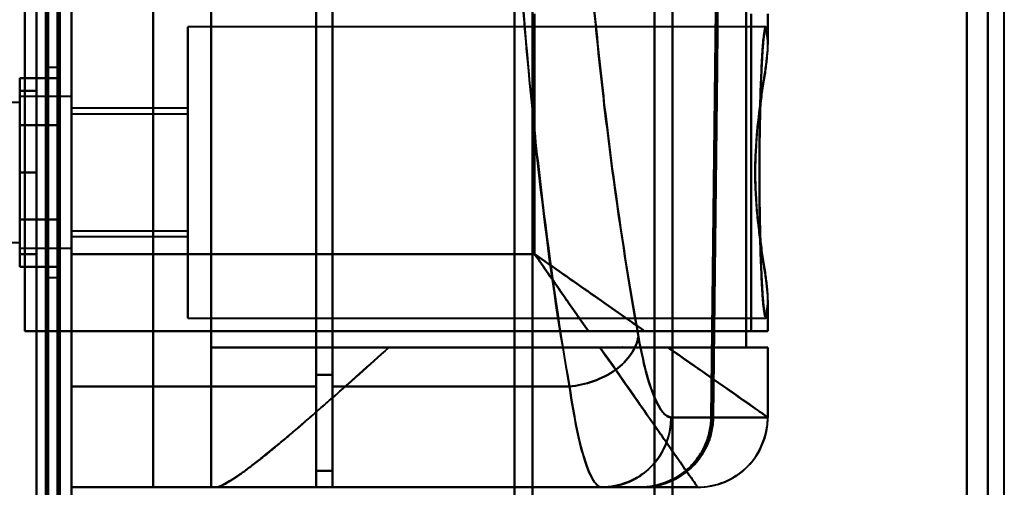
# Model space of a CAD drawing. Header units: millimetres. Extents: x -1352 to 2139, y -120 to 1046.
# Tile 53 of 77: x 583 to 625, y 219 to 239. Entities that reach past the tile are written whole.
import ezdxf

# ---------------------------------------------------------------- set-up
doc = ezdxf.new("R2010")
doc.units = ezdxf.units.MM
doc.layers.add('A-GENM', color=13, linetype='Continuous', lineweight=40)
doc.layers.add('G-IMPT', color=8, linetype='Continuous', lineweight=40)

# ---------------------------------------------------------------- blocks, each defined once
blk = doc.blocks.new('Maintenance r21 - Maintenance r21-755170-Avant')
at = {"layer": 'A-GENM'}
for p, q in [((585, 0), (585, 973.372)), ((585, 973.372), (585, 0))]:
    blk.add_line(p, q, dxfattribs=at)
blk = doc.blocks.new('Souche connecteur circulaire R23 - Souche connecteur circulaire R23-755163-Avant')
at = {"layer": 'A-GENM'}
for p, q in [((585, 349.372), (585, 191.872)), ((625, 191.872), (625, 349.372))]:
    blk.add_line(p, q, dxfattribs=at)
blk = doc.blocks.new('NEXA 1000 CALQUES_dwg-755156-Avant')
at = {"layer": 'G-IMPT'}
for p, q in [((585, 128.972), (585, 972.772)), ((584.5, 501.872), (584.5, 196.883)), ((584.5, 184.872), (584.5, 501.872)), ((584.5, 184.872), (584.5, 501.872)), ((584.5, 501.872), (584.5, 184.872)), ((585, 196.883), (585, 501.872)), ((585, 184.872), (585, 501.872)), ((585, 501.872), (585, 184.872)), ((585, 501.872), (585, 184.872)), ((604, 501.872), (604, 196.883)), ((604, 196.883), (604, 501.872)), ((604.773, 501.281), (604.773, 197.429)), ((604.773, 197.429), (604.773, 501.281)), ((610, 500.838), (610, 197.839)), ((610, 197.839), (610, 500.838)), ((623.387, 500.838), (623.387, 197.839)), ((623.387, 197.839), (623.387, 500.838)), ((610.773, 500.246), (610.773, 198.386)), ((610.773, 198.386), (610.773, 500.246)), ((624.3, 500.246), (624.3, 198.386)), ((624.3, 198.386), (624.3, 500.246)), ((604, 489.862), (604, 184.872)), ((604, 184.872), (604, 489.862)), ((604.773, 489.315), (604.773, 185.464)), ((604.773, 185.464), (604.773, 489.315)), ((610, 488.906), (610, 185.907)), ((610, 185.907), (610, 488.906)), ((623.387, 488.906), (623.387, 185.907)), ((623.387, 185.907), (623.387, 488.906)), ((610.773, 488.359), (610.773, 186.498)), ((610.773, 186.498), (610.773, 488.359)), ((624.3, 488.359), (624.3, 186.498)), ((624.3, 186.498), (624.3, 488.359)), ((585, 223.194), (585, 293.194)), ((585, 293.194), (585, 223.194)), ((595.5, 223.194), (595.5, 293.194)), ((595.5, 293.194), (595.5, 223.194)), ((596.2, 293.194), (596.2, 223.194)), ((596.2, 223.194), (596.2, 293.194)), ((595.5, 292.713), (595.5, 223.693)), ((595.5, 223.693), (595.5, 292.713)), ((596.2, 223.693), (596.2, 292.713)), ((596.2, 292.713), (596.2, 223.693)), ((614.861, 237.846), (614.861, 239.172)), ((614.77, 238.622), (590, 238.622)), ((590, 238.622), (590, 232.372)), ((590, 232.372), (590, 238.622)), ((584.5, 236.872), (584, 236.872)), ((584, 236.872), (584, 232.372)), ((584, 232.372), (584, 236.872)), ((584.5, 236.872), (584.5, 227.872)), ((584.5, 236.872), (584.5, 227.872)), ((584.5, 232.372), (584.5, 236.872)), ((584.5, 232.372), (584.5, 236.872)), ((585, 235.622), (582.785, 235.622)), ((585, 235.622), (582.785, 235.622)), ((582.785, 235.622), (582.785, 233.997)), ((582.785, 230.747), (582.785, 235.622)), ((582.785, 235.622), (582.785, 233.997)), ((582.785, 229.558), (582.785, 235.622)), ((585, 232.372), (585, 235.622)), ((585, 235.622), (585, 232.372)), ((585, 232.372), (585, 235.622)), ((585, 235.622), (585, 232.372)), ((582.785, 235.372), (581.5, 235.372)), ((582.785, 235.372), (581.5, 235.372)), ((582.785, 230.872), (582.785, 235.372)), ((582.785, 235.372), (582.785, 230.872)), ((582.785, 235.372), (582.785, 229.774)), ((582.785, 229.774), (582.785, 235.372)), ((582.785, 235.187), (582.785, 229.122)), ((582.785, 235.187), (582.785, 230.747)), ((582.785, 229.122), (582.785, 235.187)), ((585, 229.122), (585, 235.187)), ((582.785, 234.97), (582.785, 229.372)), ((582.785, 229.372), (582.785, 234.97)), ((590, 235.122), (585, 235.122)), ((585, 235.122), (585, 232.372)), ((585, 232.372), (585, 235.122)), ((590, 234.872), (585, 234.872)), ((585, 234.872), (585, 232.372)), ((585, 232.372), (585, 234.872)), ((590, 232.372), (590, 235.122)), ((590, 235.122), (590, 232.372)), ((590, 234.872), (590, 232.372)), ((590, 232.372), (590, 234.872)), ((582.785, 233.997), (582.785, 229.558)), ((582.785, 229.122), (582.785, 233.997)), ((582.785, 233.997), (582.785, 229.122)), ((582.785, 229.372), (582.785, 233.872)), ((582.785, 233.872), (582.785, 229.372)), ((585, 229.122), (585, 233.997)), ((584, 232.372), (584, 227.872)), ((584, 227.872), (584, 232.372)), ((584.5, 227.872), (584.5, 232.372)), ((585, 229.558), (585, 232.372)), ((585, 232.372), (585, 229.872)), ((585, 232.372), (585, 229.122)), ((585, 229.872), (585, 232.372)), ((585, 230.747), (585, 232.372)), ((585, 232.372), (585, 229.622)), ((585, 232.372), (585, 229.122)), ((585, 229.622), (585, 232.372)), ((590, 232.372), (590, 229.872)), ((590, 229.872), (590, 232.372)), ((590, 232.372), (590, 226.122)), ((590, 229.622), (590, 232.372)), ((590, 226.122), (590, 232.372)), ((590, 232.372), (590, 229.622)), ((585, 229.872), (590, 229.872)), ((581.5, 229.372), (582.785, 229.372)), ((581.5, 229.372), (582.785, 229.372)), ((585, 229.622), (590, 229.622)), ((582.785, 229.122), (585, 229.122)), ((582.785, 229.122), (585, 229.122)), ((585, 225.572), (585, 228.872)), ((585, 228.872), (585, 225.572)), ((584, 227.872), (584.5, 227.872)), ((614.861, 225.572), (614.861, 226.899)), ((590, 226.122), (614.77, 226.122)), ((584.4, 225.572), (585, 225.572)), ((585, 225.572), (584.4, 225.572)), ((585, 128.972), (585, 225.572)), ((614.861, 225.572), (609.576, 225.572)), ((609.576, 225.572), (614.861, 225.572)), ((614.857, 225.572), (614.152, 225.572)), ((614.152, 225.572), (614.857, 225.572)), ((591, 224.872), (591, 218.872)), ((591, 224.872), (598.615, 224.872)), ((598.615, 224.872), (591, 224.872)), ((614.861, 224.872), (610.575, 224.872)), ((610.575, 224.872), (614.861, 224.872)), ((614.857, 224.872), (613.936, 224.872)), ((613.936, 224.872), (614.857, 224.872)), ((614.861, 221.872), (614.861, 224.872)), ((595.5, 223.693), (595.5, 219.572)), ((595.5, 219.572), (595.5, 223.693)), ((596.2, 219.572), (596.2, 223.693)), ((596.2, 223.693), (596.2, 219.572)), ((585, 218.872), (585, 223.194)), ((585, 223.194), (585, 218.872)), ((595.5, 218.872), (595.5, 223.194)), ((595.5, 223.194), (595.5, 218.872)), ((596.2, 223.194), (596.2, 218.872)), ((596.2, 218.872), (596.2, 223.194)), ((610.72, 221.872), (612.437, 221.872)), ((612.437, 221.872), (610.72, 221.872)), ((612.52, 221.872), (614.857, 221.872)), ((614.857, 221.872), (612.52, 221.872)), ((614.86, 221.872), (614.857, 221.872)), ((614.857, 221.872), (614.86, 221.872)), ((591.17, 218.872), (591, 218.872)), ((591, 218.872), (591.17, 218.872)), ((591.17, 218.872), (611.861, 218.872)), ((609.381, 218.872), (607.755, 218.872)), ((607.755, 218.872), (609.381, 218.872)), ((609.381, 218.872), (607.755, 218.872)), ((609.465, 218.872), (611.858, 218.872)), ((611.858, 218.872), (609.465, 218.872)), ((611.861, 218.872), (611.858, 218.872)), ((611.858, 218.872), (611.861, 218.872)), ((611.861, 218.872), (611.858, 218.872))]:
    blk.add_line(p, q, dxfattribs=at)
at = {"layer": 'G-IMPT', "flags": 128}
for points in [[(584.4, 972.772), (584.4, 761.822), (584.4, 550.872), (584.4, 339.922), (584.4, 128.972)], [(584.4, 972.772), (584.4, 761.822), (584.4, 550.872), (584.4, 339.922), (584.4, 128.972)], [(584.4, 128.972), (584.4, 339.922), (584.4, 550.872), (584.4, 761.822), (584.4, 972.772)], [(584.5, 128.972), (584.5, 339.922), (584.5, 550.872), (584.5, 761.822), (584.5, 972.772)], [(585, 128.972), (585, 339.922), (585, 550.872), (585, 761.822), (585, 972.772)], [(585, 972.772), (585, 761.822), (585, 550.872), (585, 339.922), (585, 128.972)], [(583.9, 129.472), (583.9, 340.172), (583.9, 550.872), (583.9, 761.572), (583.9, 972.272)], [(583.9, 129.472), (583.9, 340.172), (583.9, 550.872), (583.9, 761.572), (583.9, 972.272)], [(583.9, 972.272), (583.9, 761.572), (583.9, 550.872), (583.9, 340.172), (583.9, 129.472)], [(584, 972.272), (584, 761.572), (584, 550.872), (584, 340.172), (584, 129.472)], [(584, 129.472), (584, 340.172), (584, 550.872), (584, 761.572), (584, 972.272)], [(584, 972.272), (584, 761.572), (584, 550.872), (584, 340.172), (584, 129.472)], [(584.5, 972.272), (584.5, 761.572), (584.5, 550.872), (584.5, 340.172), (584.5, 129.472)], [(584.5, 129.472), (584.5, 340.172), (584.5, 550.872), (584.5, 761.572), (584.5, 972.272)], [(584.5, 129.472), (584.5, 340.172), (584.5, 550.872), (584.5, 761.572), (584.5, 972.272)], [(584.5, 972.272), (584.5, 761.572), (584.5, 550.872), (584.5, 340.172), (584.5, 129.472)], [(584.5, 972.272), (584.5, 761.572), (584.5, 550.872), (584.5, 340.172), (584.5, 129.472)], [(584.5, 129.472), (584.5, 340.172), (584.5, 550.872), (584.5, 761.572), (584.5, 972.272)], [(584.4, 128.972), (584.4, 331.172), (584.4, 533.372), (584.4, 735.572), (584.4, 937.772)], [(584.4, 128.972), (584.4, 331.172), (584.4, 533.372), (584.4, 735.572), (584.4, 937.772)], [(584.4, 937.772), (584.4, 735.572), (584.4, 533.372), (584.4, 331.172), (584.4, 128.972)], [(584.5, 937.772), (584.5, 735.572), (584.5, 533.372), (584.5, 331.172), (584.5, 128.972)], [(585, 937.772), (585, 735.572), (585, 533.372), (585, 331.172), (585, 128.972)], [(585, 128.972), (585, 331.172), (585, 533.372), (585, 735.572), (585, 937.772)], [(583.5, 937.272), (583.5, 735.322), (583.5, 533.372), (583.5, 331.422), (583.5, 129.472)], [(583.5, 129.472), (583.5, 331.422), (583.5, 533.372), (583.5, 735.322), (583.5, 937.272)], [(583.5, 129.472), (583.5, 331.422), (583.5, 533.372), (583.5, 735.322), (583.5, 937.272)], [(583.5, 937.272), (583.5, 735.322), (583.5, 533.372), (583.5, 331.422), (583.5, 129.472)], [(583.5, 318.372), (583.5, 288.372), (583.5, 258.372), (583.5, 228.372), (583.5, 198.372)], [(583.5, 198.372), (583.5, 228.372), (583.5, 258.372), (583.5, 288.372), (583.5, 318.372)], [(583.5, 318.372), (583.5, 288.372), (583.5, 258.372), (583.5, 228.372), (583.5, 198.372)], [(583.5, 198.372), (583.5, 228.372), (583.5, 258.372), (583.5, 288.372), (583.5, 318.372)], [(584.5, 198.372), (584.5, 228.372), (584.5, 258.372), (584.5, 288.372), (584.5, 318.372)], [(584.5, 318.372), (584.5, 288.372), (584.5, 258.372), (584.5, 228.372), (584.5, 198.372)], [(584.5, 198.372), (584.5, 228.372), (584.5, 258.372), (584.5, 288.372), (584.5, 318.372)], [(584.5, 318.372), (584.5, 288.372), (584.5, 258.372), (584.5, 228.372), (584.5, 198.372)], [(585, 297.872), (585, 278.122), (585, 258.372), (585, 238.622), (585, 218.872)], [(585, 218.872), (585, 238.622), (585, 258.372), (585, 278.122), (585, 297.872)], [(588.509, 297.872), (588.509, 278.122), (588.509, 258.372), (588.509, 238.622), (588.509, 218.872)], [(588.509, 218.872), (588.509, 238.622), (588.509, 258.372), (588.509, 278.122), (588.509, 297.872)], [(591, 297.872), (591, 278.122), (591, 258.372), (591, 238.622), (591, 218.872)], [(591, 218.872), (591, 238.622), (591, 258.372), (591, 278.122), (591, 297.872)], [(583, 225.572), (583, 241.972), (583, 258.372), (583, 274.772), (583, 291.172)], [(583, 291.172), (583, 274.772), (583, 258.372), (583, 241.972), (583, 225.572)], [(583, 225.572), (583, 241.972), (583, 258.372), (583, 274.772), (583, 291.172)], [(583, 291.172), (583, 274.772), (583, 258.372), (583, 241.972), (583, 225.572)], [(583, 291.172), (583, 274.772), (583, 258.372), (583, 241.972), (583, 225.572)], [(583, 225.572), (583, 241.972), (583, 258.372), (583, 274.772), (583, 291.172)], [(584.5, 291.172), (584.5, 274.772), (584.5, 258.372), (584.5, 241.972), (584.5, 225.572)], [(584.5, 225.572), (584.5, 241.972), (584.5, 258.372), (584.5, 274.772), (584.5, 291.172)], [(585, 225.572), (585, 241.972), (585, 258.372), (585, 274.772), (585, 291.172)], [(585, 291.172), (585, 274.772), (585, 258.372), (585, 241.972), (585, 225.572)], [(585, 225.572), (585, 241.972), (585, 258.372), (585, 274.772), (585, 291.172)], [(585, 225.572), (585, 241.972), (585, 258.372), (585, 274.772), (585, 291.172)], [(585, 291.172), (585, 274.772), (585, 258.372), (585, 241.972), (585, 225.572)], [(585, 291.172), (585, 274.772), (585, 258.372), (585, 241.972), (585, 225.572)], [(585, 287.872), (585, 273.122), (585, 258.372), (585, 243.622), (585, 228.872)], [(585, 228.872), (585, 243.622), (585, 258.372), (585, 273.122), (585, 287.872)], [(595.5, 219.572), (595.5, 225.153), (595.5, 230.733), (595.5, 236.314), (595.5, 241.894)], [(595.5, 241.894), (595.5, 236.314), (595.5, 230.733), (595.5, 225.153), (595.5, 219.572)], [(612.437, 221.872), (612.494, 226.877), (612.549, 231.882), (612.605, 236.888), (612.659, 241.894)], [(612.659, 241.894), (612.605, 236.888), (612.549, 231.882), (612.494, 226.877), (612.437, 221.872)], [(595.5, 241.827), (595.5, 236.089), (595.5, 230.35), (595.5, 224.611), (595.5, 218.872)], [(595.5, 218.872), (595.5, 224.611), (595.5, 230.35), (595.5, 236.089), (595.5, 241.827)], [(612.738, 241.827), (612.684, 236.838), (612.63, 231.848), (612.575, 226.86), (612.52, 221.872)], [(612.52, 221.872), (612.575, 226.86), (612.63, 231.848), (612.684, 236.838), (612.738, 241.827)], [(591, 224.872), (591, 228.622), (591, 232.372), (591, 236.122), (591, 239.872)], [(591, 239.872), (591, 236.122), (591, 232.372), (591, 228.622), (591, 224.872)], [(613.936, 224.872), (613.936, 228.622), (613.936, 232.372), (613.936, 236.122), (613.936, 239.872)], [(613.936, 239.872), (613.936, 236.122), (613.936, 232.372), (613.936, 228.622), (613.936, 224.872)], [(604.861, 239.172), (604.861, 236.597), (604.861, 234.022), (604.861, 231.447), (604.861, 228.872)], [(604.861, 228.872), (604.861, 231.447), (604.861, 234.022), (604.861, 236.597), (604.861, 239.172)], [(614.152, 239.172), (614.152, 235.772), (614.152, 232.372), (614.152, 228.972), (614.152, 225.572)], [(614.152, 225.572), (614.152, 228.972), (614.152, 232.372), (614.152, 235.772), (614.152, 239.172)], [(614.857, 237.999), (614.857, 238.292), (614.857, 238.586), (614.857, 238.879), (614.857, 239.172)], [(614.857, 239.172), (614.857, 238.879), (614.857, 238.586), (614.857, 238.292), (614.857, 237.999)], [(584.5, 236.414), (584.071, 236.414), (583.643, 236.414), (583.214, 236.414), (582.785, 236.414)], [(582.785, 236.414), (582.785, 235.909), (582.785, 235.403), (582.785, 234.898), (582.785, 234.393)], [(582.785, 234.393), (582.785, 234.898), (582.785, 235.403), (582.785, 235.909), (582.785, 236.414)], [(582.785, 236.414), (583.214, 236.414), (583.643, 236.414), (584.071, 236.414), (584.5, 236.414)], [(584.5, 234.393), (584.5, 234.898), (584.5, 235.403), (584.5, 235.909), (584.5, 236.414)], [(584.5, 236.414), (584.5, 235.909), (584.5, 235.403), (584.5, 234.898), (584.5, 234.393)], [(584.5, 234.393), (584.5, 234.898), (584.5, 235.403), (584.5, 235.909), (584.5, 236.414)], [(584.5, 236.414), (584.5, 235.909), (584.5, 235.403), (584.5, 234.898), (584.5, 234.393)], [(582.785, 232.372), (582.785, 233.247), (582.785, 234.122), (582.785, 234.997), (582.785, 235.872)], [(582.785, 235.872), (582.964, 235.872), (583.143, 235.872), (583.321, 235.872), (583.5, 235.872)], [(583.5, 235.872), (583.321, 235.872), (583.143, 235.872), (582.964, 235.872), (582.785, 235.872)], [(582.785, 235.872), (582.964, 235.872), (583.143, 235.872), (583.321, 235.872), (583.5, 235.872)], [(583.5, 235.872), (583.321, 235.872), (583.143, 235.872), (582.964, 235.872), (582.785, 235.872)], [(582.785, 235.872), (582.785, 234.997), (582.785, 234.122), (582.785, 233.247), (582.785, 232.372)], [(583.5, 235.872), (583.5, 234.997), (583.5, 234.122), (583.5, 233.247), (583.5, 232.372)], [(583.5, 232.372), (583.5, 233.247), (583.5, 234.122), (583.5, 234.997), (583.5, 235.872)], [(583.5, 232.372), (583.5, 233.247), (583.5, 234.122), (583.5, 234.997), (583.5, 235.872)], [(583.5, 235.872), (583.5, 234.997), (583.5, 234.122), (583.5, 233.247), (583.5, 232.372)], [(584.5, 234.393), (584.071, 234.393), (583.643, 234.393), (583.214, 234.393), (582.785, 234.393)], [(582.785, 234.393), (582.785, 233.383), (582.785, 232.372), (582.785, 231.362), (582.785, 230.352)], [(582.785, 234.393), (583.214, 234.393), (583.643, 234.393), (584.071, 234.393), (584.5, 234.393)], [(584.5, 234.393), (584.071, 234.393), (583.643, 234.393), (583.214, 234.393), (582.785, 234.393)], [(582.785, 230.352), (582.785, 231.362), (582.785, 232.372), (582.785, 233.383), (582.785, 234.393)], [(582.785, 234.393), (583.214, 234.393), (583.643, 234.393), (584.071, 234.393), (584.5, 234.393)], [(584.5, 230.352), (584.5, 231.362), (584.5, 232.372), (584.5, 233.383), (584.5, 234.393)], [(584.5, 234.393), (584.5, 233.383), (584.5, 232.372), (584.5, 231.362), (584.5, 230.352)], [(584.5, 230.352), (584.5, 231.362), (584.5, 232.372), (584.5, 233.383), (584.5, 234.393)], [(584.5, 234.393), (584.5, 233.383), (584.5, 232.372), (584.5, 231.362), (584.5, 230.352)], [(583.5, 232.372), (583.321, 232.372), (583.143, 232.372), (582.964, 232.372), (582.785, 232.372)], [(582.785, 232.372), (582.785, 231.497), (582.785, 230.622), (582.785, 229.747), (582.785, 228.872)], [(582.785, 228.872), (582.785, 229.747), (582.785, 230.622), (582.785, 231.497), (582.785, 232.372)], [(582.785, 232.372), (582.964, 232.372), (583.143, 232.372), (583.321, 232.372), (583.5, 232.372)], [(583.5, 232.372), (583.321, 232.372), (583.143, 232.372), (582.964, 232.372), (582.785, 232.372)], [(582.785, 232.372), (582.964, 232.372), (583.143, 232.372), (583.321, 232.372), (583.5, 232.372)], [(583.5, 228.872), (583.5, 229.747), (583.5, 230.622), (583.5, 231.497), (583.5, 232.372)], [(583.5, 232.372), (583.5, 231.497), (583.5, 230.622), (583.5, 229.747), (583.5, 228.872)], [(583.5, 232.372), (583.5, 231.497), (583.5, 230.622), (583.5, 229.747), (583.5, 228.872)], [(583.5, 228.872), (583.5, 229.747), (583.5, 230.622), (583.5, 231.497), (583.5, 232.372)], [(582.785, 230.352), (583.214, 230.352), (583.643, 230.352), (584.071, 230.352), (584.5, 230.352)], [(582.785, 228.331), (582.785, 228.836), (582.785, 229.341), (582.785, 229.846), (582.785, 230.352)], [(582.785, 230.352), (583.214, 230.352), (583.643, 230.352), (584.071, 230.352), (584.5, 230.352)], [(584.5, 230.352), (584.071, 230.352), (583.643, 230.352), (583.214, 230.352), (582.785, 230.352)], [(582.785, 230.352), (582.785, 229.846), (582.785, 229.341), (582.785, 228.836), (582.785, 228.331)], [(584.5, 230.352), (584.071, 230.352), (583.643, 230.352), (583.214, 230.352), (582.785, 230.352)], [(584.5, 230.352), (584.5, 229.846), (584.5, 229.341), (584.5, 228.836), (584.5, 228.331)], [(584.5, 228.331), (584.5, 228.836), (584.5, 229.341), (584.5, 229.846), (584.5, 230.352)], [(584.5, 230.352), (584.5, 229.846), (584.5, 229.341), (584.5, 228.836), (584.5, 228.331)], [(584.5, 228.331), (584.5, 228.836), (584.5, 229.341), (584.5, 229.846), (584.5, 230.352)], [(582.785, 228.872), (582.964, 228.872), (583.143, 228.872), (583.321, 228.872), (583.5, 228.872)], [(583.5, 228.872), (583.321, 228.872), (583.143, 228.872), (582.964, 228.872), (582.785, 228.872)], [(582.785, 228.872), (582.964, 228.872), (583.143, 228.872), (583.321, 228.872), (583.5, 228.872)], [(583.5, 228.872), (583.321, 228.872), (583.143, 228.872), (582.964, 228.872), (582.785, 228.872)], [(604.861, 228.872), (599.896, 228.872), (594.93, 228.872), (589.965, 228.872), (585, 228.872)], [(585, 228.872), (589.965, 228.872), (594.93, 228.872), (599.896, 228.872), (604.861, 228.872)], [(584.5, 228.331), (584.071, 228.331), (583.643, 228.331), (583.214, 228.331), (582.785, 228.331)], [(582.785, 228.331), (583.214, 228.331), (583.643, 228.331), (584.071, 228.331), (584.5, 228.331)], [(614.857, 225.572), (614.857, 225.866), (614.857, 226.159), (614.857, 226.453), (614.857, 226.746)], [(614.857, 226.746), (614.857, 226.453), (614.857, 226.159), (614.857, 225.866), (614.857, 225.572)], [(583.5, 225.572), (583.375, 225.572), (583.25, 225.572), (583.125, 225.572), (583, 225.572)], [(583, 225.572), (583.375, 225.572), (583.75, 225.572), (584.125, 225.572), (584.5, 225.572)], [(584.5, 225.572), (584.125, 225.572), (583.75, 225.572), (583.375, 225.572), (583, 225.572)], [(583, 225.572), (583.125, 225.572), (583.25, 225.572), (583.375, 225.572), (583.5, 225.572)], [(584.4, 225.572), (584.05, 225.572), (583.7, 225.572), (583.35, 225.572), (583, 225.572)], [(583, 225.572), (583.5, 225.572), (584, 225.572), (584.5, 225.572), (585, 225.572)], [(583, 225.572), (583.35, 225.572), (583.7, 225.572), (584.05, 225.572), (584.4, 225.572)], [(585, 225.572), (584.5, 225.572), (584, 225.572), (583.5, 225.572), (583, 225.572)], [(584.45, 225.572), (584.213, 225.572), (583.975, 225.572), (583.738, 225.572), (583.5, 225.572)], [(583.5, 129.472), (583.5, 153.497), (583.5, 177.522), (583.5, 201.547), (583.5, 225.572)], [(583.5, 225.572), (583.5, 201.547), (583.5, 177.522), (583.5, 153.497), (583.5, 129.472)], [(583.5, 225.572), (583.5, 201.547), (583.5, 177.522), (583.5, 153.497), (583.5, 129.472)], [(583.5, 129.472), (583.5, 153.497), (583.5, 177.522), (583.5, 201.547), (583.5, 225.572)], [(583.5, 225.572), (583.725, 225.572), (583.95, 225.572), (584.175, 225.572), (584.4, 225.572)], [(584.4, 225.572), (584.4, 201.422), (584.4, 177.272), (584.4, 153.122), (584.4, 128.972)], [(584.4, 128.972), (584.4, 153.122), (584.4, 177.272), (584.4, 201.422), (584.4, 225.572)], [(584.4, 225.572), (584.4, 201.422), (584.4, 177.272), (584.4, 153.122), (584.4, 128.972)], [(584.5, 225.572), (584.488, 225.572), (584.475, 225.572), (584.463, 225.572), (584.45, 225.572)], [(584.5, 128.972), (584.5, 153.122), (584.5, 177.272), (584.5, 201.422), (584.5, 225.572)], [(585, 128.972), (585, 153.122), (585, 177.272), (585, 201.422), (585, 225.572)], [(585, 225.572), (585, 201.422), (585, 177.272), (585, 153.122), (585, 128.972)], [(614.152, 225.572), (606.864, 225.572), (599.576, 225.572), (592.288, 225.572), (585, 225.572)], [(585, 225.572), (590.543, 225.572), (596.085, 225.572), (601.628, 225.572), (607.17, 225.572)], [(585, 225.572), (585, 201.422), (585, 177.272), (585, 153.122), (585, 128.972)], [(585, 128.972), (585, 153.122), (585, 177.272), (585, 201.422), (585, 225.572)], [(585, 225.572), (592.288, 225.572), (599.576, 225.572), (606.864, 225.572), (614.152, 225.572)], [(607.17, 225.572), (601.628, 225.572), (596.085, 225.572), (590.543, 225.572), (585, 225.572)], [(591, 224.872), (591, 223.372), (591, 221.872), (591, 220.372), (591, 218.872)], [(591, 218.872), (591, 220.372), (591, 221.872), (591, 223.372), (591, 224.872)], [(591, 224.872), (596.734, 224.872), (602.468, 224.872), (608.202, 224.872), (613.936, 224.872)], [(613.936, 224.872), (608.202, 224.872), (602.468, 224.872), (596.734, 224.872), (591, 224.872)], [(598.615, 224.872), (600.876, 224.872), (603.138, 224.872), (605.399, 224.872), (607.661, 224.872)], [(607.661, 224.872), (605.399, 224.872), (603.138, 224.872), (600.876, 224.872), (598.615, 224.872)], [(614.857, 224.872), (614.857, 224.122), (614.857, 223.372), (614.857, 222.622), (614.857, 221.872)], [(614.857, 221.872), (614.857, 222.622), (614.857, 223.372), (614.857, 224.122), (614.857, 224.872)], [(595.5, 223.693), (595.675, 223.693), (595.85, 223.693), (596.025, 223.693), (596.2, 223.693)], [(596.2, 223.693), (596.025, 223.693), (595.85, 223.693), (595.675, 223.693), (595.5, 223.693)], [(595.5, 223.194), (592.875, 223.194), (590.25, 223.194), (587.625, 223.194), (585, 223.194)], [(585, 223.194), (587.625, 223.194), (590.25, 223.194), (592.875, 223.194), (595.5, 223.194)], [(596.2, 223.194), (598.74, 223.194), (601.28, 223.194), (603.819, 223.194), (606.359, 223.194)], [(606.359, 223.194), (603.819, 223.194), (601.28, 223.194), (598.74, 223.194), (596.2, 223.194)], [(595.5, 219.572), (595.675, 219.572), (595.85, 219.572), (596.025, 219.572), (596.2, 219.572)], [(595.5, 219.572), (595.675, 219.572), (595.85, 219.572), (596.025, 219.572), (596.2, 219.572)], [(596.2, 219.572), (596.025, 219.572), (595.85, 219.572), (595.675, 219.572), (595.5, 219.572)], [(596.2, 219.572), (596.025, 219.572), (595.85, 219.572), (595.675, 219.572), (595.5, 219.572)], [(596.2, 218.872), (596.2, 219.047), (596.2, 219.222), (596.2, 219.397), (596.2, 219.572)], [(596.2, 219.572), (596.2, 219.397), (596.2, 219.222), (596.2, 219.047), (596.2, 218.872)], [(588.509, 218.872), (587.631, 218.872), (586.754, 218.872), (585.877, 218.872), (585, 218.872)], [(585, 218.872), (587.625, 218.872), (590.25, 218.872), (592.875, 218.872), (595.5, 218.872)], [(585, 218.872), (585.877, 218.872), (586.754, 218.872), (587.631, 218.872), (588.509, 218.872)], [(595.5, 218.872), (592.875, 218.872), (590.25, 218.872), (587.625, 218.872), (585, 218.872)], [(591, 218.872), (590.377, 218.872), (589.754, 218.872), (589.131, 218.872), (588.509, 218.872)], [(588.509, 218.872), (589.131, 218.872), (589.754, 218.872), (590.377, 218.872), (591, 218.872)], [(611.861, 218.872), (606.688, 218.872), (601.515, 218.872), (596.343, 218.872), (591.17, 218.872)], [(591.17, 218.872), (596.343, 218.872), (601.515, 218.872), (606.688, 218.872), (611.861, 218.872)], [(595.5, 218.872), (598.991, 218.872), (602.483, 218.872), (605.974, 218.872), (609.465, 218.872)], [(596.2, 218.872), (599.495, 218.872), (602.791, 218.872), (606.086, 218.872), (609.381, 218.872)], [(596.2, 218.872), (599.089, 218.872), (601.977, 218.872), (604.866, 218.872), (607.755, 218.872)], [(609.381, 218.872), (606.086, 218.872), (602.791, 218.872), (599.495, 218.872), (596.2, 218.872)], [(607.755, 218.872), (604.866, 218.872), (601.977, 218.872), (599.089, 218.872), (596.2, 218.872)], [(611.858, 218.872), (611.158, 218.872), (609.873, 218.872), (609.465, 218.872)]]:
    blk.add_lwpolyline(points, dxfattribs=at)
at = {"layer": 'G-IMPT'}
blk.add_arc((611.861, 221.872), 3, 270, 360, dxfattribs=at)
for centre, ratio in [((607.755, 221.872), 0.988401), ((611.858, 221.872), 0.999612), ((611.858, 221.872), 0.999612)]:
    blk.add_ellipse(centre, major_axis=(0, 3), ratio=ratio, start_param=3.141593, end_param=4.712389, dxfattribs=at)
for points in [[(606.163, 293.194), (605.333, 288.509), (604.098, 277.39), (603.306, 257.922), (604.236, 238.567), (605.514, 227.718), (606.359, 223.194)], [(604.861, 228.872), (605.27, 228.585), (606.088, 228.014), (607.297, 227.167), (608.469, 226.346), (609.215, 225.826), (609.576, 225.572)], [(609.576, 225.572), (609.205, 225.572), (608.423, 225.572), (607.59, 225.572), (607.17, 225.572)], [(609.313, 225.33), (609.272, 225.092), (609.058, 224.58), (608.382, 223.868), (607.396, 223.379), (606.688, 223.224), (606.359, 223.194)], [(606.359, 223.194), (606.688, 223.224), (607.396, 223.379), (608.382, 223.868), (609.058, 224.58), (609.272, 225.092), (609.313, 225.33)], [(610.72, 221.872), (610.474, 221.878), (609.978, 222.484), (609.515, 224.222), (609.313, 225.33)], [(609.313, 225.33), (609.514, 224.221), (609.976, 222.488), (610.479, 221.872), (610.72, 221.872)], [(607.661, 224.872), (608.28, 223.987), (609.441, 222.329), (610.8, 220.388), (611.663, 219.154), (611.861, 218.872), (611.861, 218.872)], [(614.861, 221.872), (614.861, 221.872), (614.073, 222.424), (611.892, 223.951), (610.575, 224.872)], [(610.575, 224.872), (611.233, 224.406), (612.439, 223.575), (613.811, 222.613), (614.667, 222.006), (614.861, 221.874), (614.861, 221.872)], [(606.359, 223.194), (606.459, 222.512), (606.67, 221.28), (607.024, 219.905), (607.39, 219.065), (607.633, 218.872), (607.755, 218.872)], [(607.755, 218.872), (607.635, 218.872), (607.387, 219.068), (607.025, 219.903), (606.67, 221.284), (606.459, 222.504), (606.359, 223.194)], [(610.72, 221.872), (610.72, 221.519), (610.569, 220.745), (609.918, 219.684), (608.869, 219.025), (608.104, 218.872), (607.755, 218.872)], [(609.381, 218.872), (609.589, 218.875), (609.991, 218.917), (610.544, 219.081), (611.075, 219.364), (611.541, 219.735), (611.921, 220.193), (612.213, 220.718), (612.384, 221.266), (612.431, 221.666), (612.437, 221.872)], [(612.437, 221.872), (612.432, 221.478), (612.265, 220.691), (611.581, 219.695), (610.57, 219.029), (609.778, 218.872), (609.381, 218.872)], [(612.52, 221.872), (612.514, 221.666), (612.467, 221.266), (612.296, 220.718), (612.004, 220.194), (611.624, 219.735), (611.159, 219.364), (610.628, 219.081), (610.075, 218.917), (609.673, 218.875), (609.465, 218.872)], [(609.465, 218.872), (609.861, 218.872), (610.654, 219.029), (611.665, 219.695), (612.348, 220.691), (612.515, 221.478), (612.52, 221.872)], [(611.861, 218.872), (612.214, 218.872), (612.988, 219.025), (614.049, 219.684), (614.708, 220.745), (614.861, 221.519), (614.861, 221.872)]]:
    blk.add_open_spline(points, degree=3, dxfattribs=at)
for points, knots in [([(606.359, 223.194), (605.975, 225.464), (605.425, 229.199), (604.8, 234.659), (604.25, 240.525), (603.759, 248.186), (603.528, 257.96), (603.688, 267.619), (604.135, 275.496), (604.644, 281.359), (605.251, 287.031), (605.787, 290.859), (606.163, 293.194)], [0, 0, 0, 0, 0.125, 0.1875, 0.25, 0.375, 0.5, 0.625, 0.75, 0.8125, 0.875, 1, 1, 1, 1]), ([(609.115, 291.13), (608.737, 288.94), (608.197, 285.349), (607.585, 280.024), (607.072, 274.515), (606.62, 267.101), (606.458, 258.006), (606.692, 248.803), (607.188, 241.594), (607.743, 236.085), (608.374, 230.96), (608.927, 227.457), (609.313, 225.33)], [0, 0, 0, 0, 0.125, 0.1875, 0.25, 0.375, 0.5, 0.625, 0.75, 0.8125, 0.875, 1, 1, 1, 1]), ([(609.313, 225.33), (608.913, 227.578), (608.354, 231.125), (607.729, 236.219), (607.329, 240.194), (606.998, 244.433), (606.743, 248.911), (606.576, 253.488), (606.507, 257.986), (606.542, 262.492), (606.675, 267.091), (606.898, 271.607), (607.201, 275.898), (607.578, 279.942), (608.176, 285.147), (608.722, 288.801), (609.115, 291.13)], [0, 0, 0, 0, 0.125, 0.1875, 0.25, 0.3125, 0.375, 0.4375, 0.5, 0.5625, 0.625, 0.6875, 0.75, 0.8125, 0.875, 1, 1, 1, 1]), ([(614.498, 232.372), (614.499, 232.904), (614.508, 233.964), (614.534, 235.444), (614.582, 236.71), (614.637, 237.71), (614.699, 238.392), (614.781, 238.778), (614.828, 238.454), (614.857, 237.999)], [0, 0, 0, 0, 0.125, 0.25, 0.375, 0.5, 0.625, 0.75, 1, 1, 1, 1]), ([(614.857, 237.999), (614.839, 238.176), (614.802, 238.428), (614.755, 238.485), (614.718, 238.376), (614.69, 238.217), (614.668, 238.021), (614.651, 237.825), (614.638, 237.661), (614.626, 237.467), (614.609, 237.16), (614.58, 236.514), (614.549, 235.582), (614.524, 234.572), (614.509, 233.807), (614.5, 233.055), (614.496, 232.372), (614.5, 231.69), (614.509, 230.938), (614.524, 230.173), (614.549, 229.163), (614.58, 228.231), (614.609, 227.585), (614.626, 227.277), (614.638, 227.084), (614.651, 226.92), (614.668, 226.723), (614.69, 226.527), (614.718, 226.368), (614.755, 226.26), (614.802, 226.317), (614.839, 226.569), (614.857, 226.746)], [0, 0, 0, 0, 0.0625, 0.125, 0.15625, 0.1875, 0.21875, 0.234375, 0.25, 0.265625, 0.28125, 0.3125, 0.375, 0.40625, 0.4375, 0.46875, 0.5, 0.53125, 0.5625, 0.59375, 0.625, 0.6875, 0.71875, 0.734375, 0.75, 0.765625, 0.78125, 0.8125, 0.84375, 0.875, 0.9375, 1, 1, 1, 1]), ([(614.857, 237.999), (614.857, 237.87), (614.848, 237.649), (614.821, 237.306), (614.793, 237.026), (614.754, 236.726), (614.703, 236.409), (614.648, 236.073), (614.596, 235.715), (614.545, 235.333), (614.471, 234.798), (614.406, 234.236), (614.366, 233.668), (614.334, 233.094), (614.321, 232.66), (614.318, 232.372)], [0, 0, 0, 0, 0.125, 0.1875, 0.25, 0.3125, 0.375, 0.4375, 0.5, 0.5625, 0.625, 0.75, 0.8125, 0.875, 1, 1, 1, 1]), ([(614.857, 226.746), (614.872, 227.04), (614.823, 227.547), (614.7, 228.356), (614.597, 229.019), (614.493, 229.781), (614.4, 230.632), (614.335, 231.518), (614.309, 232.371), (614.335, 233.224), (614.422, 234.409), (614.562, 235.507), (614.7, 236.389), (614.823, 237.199), (614.872, 237.705), (614.857, 237.999)], [0, 0, 0, 0, 0.125, 0.1875, 0.25, 0.3125, 0.375, 0.4375, 0.5, 0.5625, 0.625, 0.75, 0.8125, 0.875, 1, 1, 1, 1]), ([(614.318, 232.372), (614.321, 232.085), (614.334, 231.651), (614.366, 231.077), (614.406, 230.509), (614.471, 229.948), (614.545, 229.413), (614.596, 229.031), (614.647, 228.673), (614.703, 228.336), (614.754, 228.018), (614.793, 227.718), (614.821, 227.438), (614.849, 227.095), (614.857, 226.875), (614.857, 226.746)], [0, 0, 0, 0, 0.125, 0.1875, 0.25, 0.375, 0.4375, 0.5, 0.5625, 0.625, 0.6875, 0.75, 0.8125, 0.875, 1, 1, 1, 1]), ([(614.857, 226.746), (614.828, 226.291), (614.781, 225.967), (614.699, 226.352), (614.637, 227.035), (614.582, 228.035), (614.534, 229.301), (614.508, 230.781), (614.499, 231.84), (614.498, 232.372)], [0, 0, 0, 0, 0.25, 0.375, 0.5, 0.625, 0.75, 0.875, 1, 1, 1, 1]), ([(607.17, 225.572), (606.799, 226.101), (606.228, 226.918), (605.449, 228.032), (605.057, 228.592), (604.861, 228.872)], [0, 0, 0, 0, 0.5, 0.75, 1, 1, 1, 1]), ([(609.576, 225.572), (608.854, 226.077), (607.7, 226.885), (606.088, 228.013), (605.27, 228.586), (604.861, 228.872)], [0, 0, 0, 0, 0.5, 0.75, 1, 1, 1, 1]), ([(604.861, 228.872), (605.057, 228.592), (605.449, 228.032), (606.228, 226.919), (606.8, 226.102), (607.17, 225.573)], [0, 0, 0, 0, 0.25, 0.5, 1, 1, 1, 1]), ([(607.17, 225.572), (607.377, 225.569), (607.694, 225.573), (608.106, 225.573), (608.411, 225.572), (608.712, 225.573), (609.105, 225.572), (609.393, 225.574), (609.576, 225.572)], [0, 0, 0, 0, 0.25, 0.375, 0.5, 0.625, 0.75, 1, 1, 1, 1]), ([(591.17, 218.872), (591.267, 218.888), (591.472, 218.967), (591.854, 219.181), (592.19, 219.393), (592.578, 219.673), (593.012, 220.017), (593.485, 220.402), (593.985, 220.806), (594.498, 221.227), (595.024, 221.683), (595.569, 222.163), (596.139, 222.663), (596.736, 223.181), (597.552, 223.902), (598.186, 224.476), (598.615, 224.872)], [0, 0, 0, 0, 0.125, 0.1875, 0.25, 0.3125, 0.375, 0.4375, 0.5, 0.5625, 0.625, 0.6875, 0.75, 0.8125, 0.875, 1, 1, 1, 1]), ([(598.615, 224.872), (598.177, 224.486), (597.327, 223.728), (596.132, 222.647), (595.197, 221.839), (594.489, 221.238), (593.986, 220.805), (593.495, 220.391), (593.018, 220.013), (592.576, 219.677), (592.19, 219.394), (591.864, 219.168), (591.488, 218.944), (591.279, 218.872), (591.17, 218.872)], [0, 0, 0, 0, 0.125, 0.25, 0.375, 0.4375, 0.5, 0.5625, 0.625, 0.6875, 0.75, 0.8125, 0.875, 1, 1, 1, 1]), ([(610.575, 224.872), (610.363, 224.875), (610.026, 224.872), (609.613, 224.872), (609.373, 224.873), (609.189, 224.872), (609.003, 224.872), (608.816, 224.873), (608.627, 224.874), (608.243, 224.872), (607.916, 224.869), (607.661, 224.872)], [0, 0, 0, 0, 0.25, 0.375, 0.4375, 0.5, 0.5625, 0.625, 0.6875, 0.75, 1, 1, 1, 1]), ([(607.661, 224.872), (607.922, 224.872), (608.436, 224.872), (609.448, 224.872), (610.145, 224.872), (610.575, 224.872)], [0, 0, 0, 0, 0.25, 0.5, 1, 1, 1, 1]), ([(611.861, 218.872), (611.853, 218.872), (611.708, 219.084), (611.223, 219.771), (610.733, 220.476), (610.117, 221.358), (609.15, 222.744), (608.297, 223.987), (607.661, 224.872)], [0, 0, 0, 0, 0.25, 0.375, 0.5, 0.625, 0.75, 1, 1, 1, 1])]:
    blk.add_open_spline(points, degree=3, knots=knots, dxfattribs=at)

msp = doc.modelspace()

# ---------------------------------------------------------------- linework, layer by layer
at = {"color": 1, "lineweight": 30}
msp.add_line((625, 191.872), (625, 506.872), dxfattribs=at)
at = {"color": 94, "lineweight": 30}
msp.add_line((625, 191.872), (625, 506.872), dxfattribs=at)

# ---------------------------------------------------------------- block references
at = {"layer": 'A-GENM'}
for name in ['Maintenance r21 - Maintenance r21-755170-Avant', 'Souche connecteur circulaire R23 - Souche connecteur circulaire R23-755163-Avant']:
    msp.add_blockref(name, (0, 0), dxfattribs=at)
at = {"layer": 'G-IMPT'}
msp.add_blockref('NEXA 1000 CALQUES_dwg-755156-Avant', (0, 0), dxfattribs=at)

doc.saveas('drawing.dxf')
